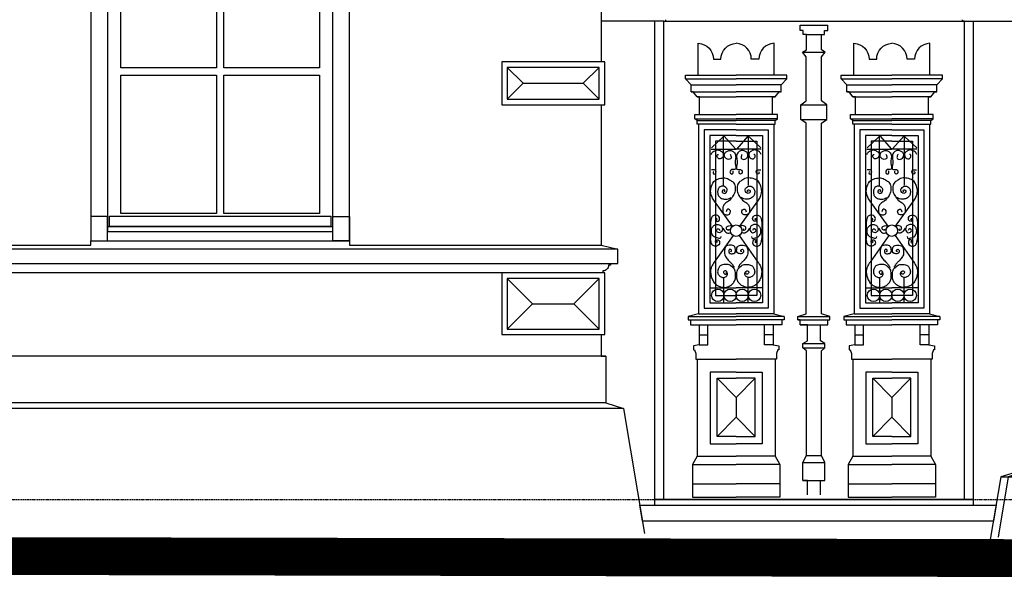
# Model space of a CAD drawing. Extents: x 0 to 286551, y -50 to 581131.
# Tile 86 of 207: x 123214 to 128463, y 554917 to 557906. Entities that reach past the tile are written whole.
import ezdxf

# ---------------------------------------------------------------- set-up
doc = ezdxf.new("R2010")
doc.units = 0
doc.header["$MEASUREMENT"] = 0
doc.linetypes.add('HIDDEN', pattern=[9.525, 6.35, -3.175])
for name, color, linetype in [('0.09', 7, 'CONTINUOUS'), ('0.13', 5, 'CONTINUOUS'), ('0.18', 1, 'CONTINUOUS'), ('0.25', 2, 'CONTINUOUS')]:
    doc.layers.add(name, color=color, linetype=linetype)
doc.layers.add('HULPLIJNEN', color=252, linetype='CONTINUOUS', plot=False)

msp = doc.modelspace()

# ---------------------------------------------------------------- linework, layer by layer
at = {"layer": '0.09'}
for points in [[(127414, 555372.6), (127414, 555449), (127389.4, 555449), (127389.4, 555544.6), (127408.5, 555582.8), (127408.5, 556140.9), (127389.4, 556155.9), (127389.4, 556180.5), (127414, 556193.4), (127414, 556280.3), (127374.8, 556280.3), (127374.8, 556305.8), (127363, 556305.8), (127363, 556323.3), (127407.8, 556337.6), (127407.8, 556337.6), (127407.8, 557354.9), (127379.5, 557374.9), (127379.5, 557452.6), (127407.8, 557473.8), (127407.8, 557708), (127387.7, 557732.8), (127408.9, 557745.7), (127408.9, 557827.1), (127391.3, 557827.1), (127391.3, 557848.3), (127374.8, 557848.3), (127374.8, 557876.6)], [(127374.8, 557876.6), (127522.1, 557876.6)], [(127483, 555372.6), (127483, 555449), (127507.5, 555449), (127507.5, 555544.6), (127488.4, 555582.8), (127488.4, 556140.9), (127507.5, 556155.9), (127507.5, 556180.5), (127483, 556193.4), (127483, 556280.3), (127522.2, 556280.3), (127522.2, 556305.8), (127533.9, 556305.8), (127533.9, 556323.3), (127489.2, 556337.6), (127489.2, 556337.6), (127489.2, 557354.9), (127517.4, 557374.9), (127517.4, 557452.6), (127489.2, 557473.8), (127489.2, 557708), (127509.2, 557732.8), (127488, 557745.7), (127488, 557827.1), (127505.7, 557827.1), (127505.7, 557848.3), (127522.1, 557848.3), (127522.1, 557876.6)], [(127408.9, 557827.1), (127488, 557827.1)], [(127387.7, 557732.8), (127509.2, 557732.8)], [(126832.9, 557349.3), (126825.2, 557349.3), (126825.2, 557368.8), (126813.7, 557377), (126813.7, 557400.9), (126839.2, 557400.9), (126839.2, 557495.6), (126825.2, 557495.6), (126805.5, 557521.1), (126793.9, 557521.1), (126793.9, 557559), (126764.3, 557591.1), (126764.3, 557610.8), (127033.9, 557610.8)], [(127234.9, 557349.3), (127242.5, 557349.3), (127242.5, 557368.8), (127254, 557377), (127254, 557400.9), (127228.5, 557400.9), (127228.5, 557495.6), (127242.5, 557495.6), (127262.3, 557521.1), (127273.8, 557521.1), (127273.8, 557559), (127303.5, 557591.1), (127303.5, 557610.8), (127033.9, 557610.8)], [(127663, 557349.3), (127655.3, 557349.3), (127655.3, 557368.8), (127643.8, 557377), (127643.8, 557400.9), (127669.3, 557400.9), (127669.3, 557495.6), (127655.3, 557495.6), (127635.6, 557521.1), (127624, 557521.1), (127624, 557559), (127594.4, 557591.1), (127594.4, 557610.8), (127864, 557610.8)], [(128065, 557349.3), (128072.6, 557349.3), (128072.6, 557368.8), (128084.1, 557377), (128084.1, 557400.9), (128058.6, 557400.9), (128058.6, 557495.6), (128072.6, 557495.6), (128092.3, 557521.1), (128103.9, 557521.1), (128103.9, 557559), (128133.5, 557591.1), (128133.5, 557610.8), (127864, 557610.8)], [(126764.3, 557591.1), (127033.9, 557591.1)], [(126793.9, 557559), (127033.9, 557559)], [(127303.5, 557591.1), (127033.9, 557591.1)], [(127273.8, 557559), (127033.9, 557559)], [(127594.4, 557591.1), (127864, 557591.1)], [(127624, 557559), (127864, 557559)], [(128133.5, 557591.1), (127864, 557591.1)], [(128103.9, 557559), (127864, 557559)], [(126793.9, 557521.1), (127033.9, 557521.1)], [(127273.8, 557521.1), (127033.9, 557521.1)], [(127624, 557521.1), (127864, 557521.1)], [(128103.9, 557521.1), (127864, 557521.1)], [(126825.2, 557495.6), (127033.9, 557495.6)], [(127242.5, 557495.6), (127033.9, 557495.6)], [(127379.5, 557452.6), (127517.4, 557452.6)], [(127655.3, 557495.6), (127864, 557495.6)], [(128072.6, 557495.6), (127864, 557495.6)], [(126813.7, 557400.9), (127033.9, 557400.9)], [(127254, 557400.9), (127033.9, 557400.9)], [(127643.8, 557400.9), (127864, 557400.9)], [(128084.1, 557400.9), (127864, 557400.9)], [(126813.7, 557377), (127033.9, 557377)], [(126825.2, 557368.8), (127033.9, 557368.8)], [(127033.9, 557349.3), (126832.9, 557349.3), (126832.9, 556337.6), (127033.9, 556337.6)], [(127254, 557377), (127033.9, 557377)], [(127242.5, 557368.8), (127033.9, 557368.8)], [(127033.9, 557349.3), (127234.9, 557349.3), (127234.9, 556337.6), (127033.9, 556337.6)], [(127379.5, 557374.9), (127517.4, 557374.9)], [(127643.8, 557377), (127864, 557377)], [(127655.3, 557368.8), (127864, 557368.8)], [(127864, 557349.3), (127663, 557349.3), (127663, 556337.6), (127864, 556337.6)], [(128084.1, 557377), (127864, 557377)], [(128072.6, 557368.8), (127864, 557368.8)], [(127864, 557349.3), (128065, 557349.3), (128065, 556337.6), (127864, 556337.6)], [(127033.9, 557319.3), (126862.9, 557319.3), (126862.9, 556367.6), (127033.9, 556367.6)], [(127033.9, 557289.3), (126892.9, 557289.3), (126892.9, 556397.6), (127033.9, 556397.6)], [(126967.3, 557023.3), (126967.3, 557286.5)], [(127033.9, 557319.3), (127204.9, 557319.3), (127204.9, 556367.6), (127033.9, 556367.6)], [(127033.9, 557289.3), (127174.9, 557289.3), (127174.9, 556397.6), (127033.9, 556397.6)], [(127100.4, 557023.3), (127100.4, 557286.5)], [(127864, 557319.3), (127693, 557319.3), (127693, 556367.6), (127864, 556367.6)], [(127864, 557289.3), (127723, 557289.3), (127723, 556397.6), (127864, 556397.6)], [(127797.4, 557023.3), (127797.4, 557286.5)], [(127864, 557319.3), (128035, 557319.3), (128035, 556367.6), (127864, 556367.6)], [(127864, 557289.3), (128005, 557289.3), (128005, 556397.6), (127864, 556397.6)], [(127930.5, 557023.3), (127930.5, 557286.5)], [(126964, 557281.7), (126901.6, 557222.8)], [(127033.9, 557258), (126923.4, 557258), (126923.4, 556435.3), (127033.9, 556435.3)], [(126970.7, 557285.1), (127030.2, 557217.4)], [(127033.9, 557258), (127144.4, 557258), (127144.4, 556435.3), (127033.9, 556435.3)], [(127097, 557285.1), (127037.6, 557217.4)], [(127103.8, 557281.7), (127166.1, 557222.8)], [(127794, 557281.7), (127731.7, 557222.8)], [(127864, 557258), (127753.5, 557258), (127753.5, 556435.3), (127864, 556435.3)], [(127800.8, 557285.1), (127860.2, 557217.4)], [(127864, 557258), (127974.5, 557258), (127974.5, 556435.3), (127864, 556435.3)], [(127927.1, 557285.1), (127867.7, 557217.4)], [(127933.9, 557281.7), (127996.2, 557222.8)], [(126900.2, 557216), (127033.9, 557216)], [(127167.6, 557216), (127033.9, 557216)], [(127730.3, 557216), (127864, 557216)], [(127997.6, 557216), (127864, 557216)], [(126915.1, 557096.7), (126912.1, 557093.7), (126910.8, 557089.5), (126913.4, 557084.8), (126919.4, 557083.5), (126925.3, 557087.8), (126927, 557095), (126925.8, 557102.7), (126918.1, 557105.7), (126910.8, 557105.7), (126901.8, 557105.7)], [(127152.7, 557096.7), (127155.6, 557093.7), (127156.9, 557089.5), (127154.4, 557084.8), (127148.4, 557083.5), (127142.4, 557087.8), (127140.7, 557095), (127142, 557102.7), (127149.7, 557105.7), (127156.9, 557105.7), (127165.9, 557105.7)], [(127745.2, 557096.7), (127742.2, 557093.7), (127740.9, 557089.5), (127743.5, 557084.8), (127749.4, 557083.5), (127755.4, 557087.8), (127757.1, 557095), (127755.8, 557102.7), (127748.2, 557105.7), (127740.9, 557105.7), (127731.9, 557105.7)], [(127982.7, 557096.7), (127985.7, 557093.7), (127987, 557089.5), (127984.5, 557084.8), (127978.5, 557083.5), (127972.5, 557087.8), (127970.8, 557095), (127972.1, 557102.7), (127979.8, 557105.7), (127987, 557105.7), (127996, 557105.7)], [(127015, 556805.5), (126918, 556938)], [(127052.8, 556805.5), (127149.7, 556938)], [(127845, 556805.5), (127748.1, 556938)], [(127882.9, 556805.5), (127979.8, 556938)], [(126897.2, 556824), (126897.2, 556739.6)], [(127170.5, 556824), (127170.5, 556739.6)], [(127727.3, 556824), (127727.3, 556739.6)], [(128000.6, 556824), (128000.6, 556739.6)], [(127017.1, 556756), (126917.5, 556613.7)], [(127050.6, 556756), (127150.3, 556613.7)], [(127847.2, 556756), (127747.5, 556613.7)], [(127880.7, 556756), (127980.4, 556613.7)], [(126968.9, 556397.6), (126968.9, 556530.8)], [(127098.8, 556397.6), (127098.8, 556530.8)], [(127799, 556397.6), (127799, 556530.8)], [(127928.9, 556397.6), (127928.9, 556530.8)], [(126892.9, 556475.9), (127033.9, 556475.9)], [(127174.9, 556475.9), (127033.9, 556475.9)], [(127723, 556475.9), (127864, 556475.9)], [(128005, 556475.9), (127864, 556475.9)], [(126832.9, 556337.6), (126777.6, 556323.3), (126777.6, 556305.8), (126790, 556305.8), (126790, 556280.3), (127033.9, 556280.3)], [(126777.6, 556323.3), (127033.9, 556323.3)], [(126790, 556305.8), (127033.9, 556305.8)], [(127234.9, 556337.6), (127290.2, 556323.3), (127290.2, 556305.8), (127277.7, 556305.8), (127277.7, 556280.3), (127033.9, 556280.3)], [(127290.2, 556323.3), (127033.9, 556323.3)], [(127277.7, 556305.8), (127033.9, 556305.8)], [(127363, 556323.3), (127533.9, 556323.3)], [(127363, 556305.8), (127533.9, 556305.8)], [(127663, 556337.6), (127607.6, 556323.3), (127607.6, 556305.8), (127620.1, 556305.8), (127620.1, 556280.3), (127864, 556280.3)], [(127607.6, 556323.3), (127864, 556323.3)], [(127620.1, 556305.8), (127864, 556305.8)], [(128065, 556337.6), (128120.3, 556323.3), (128120.3, 556305.8), (128107.8, 556305.8), (128107.8, 556280.3), (127864, 556280.3)], [(128120.3, 556323.3), (127864, 556323.3)], [(128107.8, 556305.8), (127864, 556305.8)], [(126835.9, 556280.3), (126835.9, 556173.6), (126883.2, 556173.6), (126883.2, 556280.3)], [(127231.9, 556280.3), (127231.9, 556173.6), (127184.5, 556173.6), (127184.5, 556280.3)], [(127374.8, 556280.3), (127522.2, 556280.3)], [(127666, 556280.3), (127666, 556173.6), (127713.3, 556173.6), (127713.3, 556280.3)], [(128061.9, 556280.3), (128061.9, 556173.6), (128014.6, 556173.6), (128014.6, 556280.3)], [(126835.9, 556226.9), (126883.2, 556226.9)], [(127231.9, 556226.9), (127184.5, 556226.9)], [(127666, 556226.9), (127713.3, 556226.9)], [(128061.9, 556226.9), (128014.6, 556226.9)], [(126835.9, 556173.6), (126806.9, 556166.6), (126806.9, 556146.8), (126811.7, 556146.8), (126819, 556126.5), (126819, 556095.6), (127033.9, 556095.6)], [(127231.9, 556173.6), (127260.8, 556166.6), (127260.8, 556146.8), (127256, 556146.8), (127248.7, 556126.5), (127248.7, 556095.6), (127033.9, 556095.6)], [(127389.4, 556180.5), (127507.5, 556180.5)], [(127389.4, 556155.9), (127507.5, 556155.9)], [(127666, 556173.6), (127637, 556166.6), (127637, 556146.8), (127641.8, 556146.8), (127649.1, 556126.5), (127649.1, 556095.6), (127864, 556095.6)], [(128061.9, 556173.6), (128090.9, 556166.6), (128090.9, 556146.8), (128086.1, 556146.8), (128078.8, 556126.5), (128078.8, 556095.6), (127864, 556095.6)], [(126825.4, 556095.6), (126825.4, 555578.5), (127033.9, 555578.5)], [(127242.3, 556095.6), (127242.3, 555578.5), (127033.9, 555578.5)], [(127655.5, 556095.6), (127655.5, 555578.5), (127864, 555578.5)], [(128072.4, 556095.6), (128072.4, 555578.5), (127864, 555578.5)], [(127033.9, 556027.4), (126894.7, 556027.4), (126894.7, 555645.8), (127033.9, 555645.8)], [(127033.9, 556027.4), (127173, 556027.4), (127173, 555645.8), (127033.9, 555645.8)], [(127864, 556027.4), (127724.8, 556027.4), (127724.8, 555645.8), (127864, 555645.8)], [(127864, 556027.4), (128003.1, 556027.4), (128003.1, 555645.8), (127864, 555645.8)], [(127033.9, 555684.3), (126933.2, 555684.3), (126933.2, 555995.9), (127033.9, 555995.9)], [(126933.2, 555995.9), (127033.9, 555892.7)], [(127033.9, 555684.3), (127134.6, 555684.3), (127134.6, 555995.9), (127033.9, 555995.9)], [(127134.6, 555995.9), (127033.9, 555892.7)], [(127864, 555684.3), (127763.3, 555684.3), (127763.3, 555995.9), (127864, 555995.9)], [(127763.3, 555995.9), (127864, 555892.7)], [(127864, 555684.3), (127964.6, 555684.3), (127964.6, 555995.9), (127864, 555995.9)], [(127964.6, 555995.9), (127864, 555892.7)], [(127033.9, 555892.7), (127033.9, 555787.5)], [(127033.9, 555892.7), (127033.9, 555787.5)], [(127864, 555892.7), (127864, 555787.5)], [(127864, 555892.7), (127864, 555787.5)], [(126933.2, 555684.3), (127033.9, 555787.5)], [(127134.6, 555684.3), (127033.9, 555787.5)], [(127763.3, 555684.3), (127864, 555787.5)], [(127964.6, 555684.3), (127864, 555787.5)], [(126825.4, 555578.5), (126801.7, 555534), (126801.7, 555360.5), (127033.9, 555360.5)], [(127242.3, 555578.5), (127266.1, 555534), (127266.1, 555360.5), (127033.9, 555360.5)], [(127408.5, 555582.8), (127488.4, 555582.8)], [(127655.5, 555578.5), (127631.8, 555534), (127631.8, 555360.5), (127864, 555360.5)], [(128072.4, 555578.5), (128096.1, 555534), (128096.1, 555360.5), (127864, 555360.5)], [(126801.7, 555534), (127033.9, 555534)], [(127266.1, 555534), (127033.9, 555534)], [(127389.4, 555544.6), (127507.5, 555544.6)], [(127631.8, 555534), (127864, 555534)], [(128096.1, 555534), (127864, 555534)], [(126801.7, 555431), (127033.9, 555431)], [(127266.1, 555431), (127033.9, 555431)], [(127389.4, 555449), (127507.5, 555449)], [(127631.8, 555431), (127864, 555431)], [(128096.1, 555431), (127864, 555431)]]:
    msp.add_lwpolyline(points, dxfattribs=at)
for points in [[(126831.9, 557610.8), (126831.9, 557780.7, -0.397842), (126912.7, 557695.2), (126953, 557695.2, -0.397842), (127033.9, 557780.7), (127033.9, 557780.7)], [(127235.9, 557610.8), (127235.9, 557780.7, 0.397842), (127155.1, 557695.2), (127114.7, 557695.2, 0.397842), (127033.9, 557780.7), (127033.9, 557780.7)], [(127661.9, 557610.8), (127661.9, 557780.7, -0.397842), (127742.8, 557695.2), (127783.1, 557695.2, -0.397842), (127864, 557780.7), (127864, 557780.7)], [(128066, 557610.8), (128066, 557780.7, 0.397842), (127985.2, 557695.2), (127944.8, 557695.2, 0.397842), (127864, 557780.7), (127864, 557780.7)]]:
    msp.add_lwpolyline(points, format="xyb", dxfattribs=at)
for centre, radius in [((127033.9, 556781.5), 30.6), ((127033.9, 556781.5), 30.6), ((127864, 556781.5), 30.6), ((127864, 556781.5), 30.6), ((126935.9, 556436.7), 33), ((127001.9, 556436.7), 33), ((127065.8, 556436.7), 33), ((127131.9, 556436.7), 33), ((127766, 556436.7), 33), ((127832, 556436.7), 33), ((127895.9, 556436.7), 33), ((127962, 556436.7), 33)]:
    msp.add_circle(centre, radius, dxfattribs=at)
for points, knots in [([(126900.2, 557187), (126902.7, 557192.8), (126907.2, 557202.9), (126922.9, 557207), (126937.2, 557215.1), (126952.1, 557206.1), (126964.9, 557198.1), (126966.6, 557184.6), (126963.9, 557173.2), (126954.3, 557165.7), (126942.5, 557163.5), (126933.2, 557170.6), (126931.1, 557179.7), (126934.2, 557187.5), (126938.5, 557188.2), (126940.3, 557188.5)], [0, 0, 0, 0, 17.820988, 31.017821, 46.755867, 63.44474, 78.851176, 89.651753, 101.727316, 112.366998, 124.533138, 134.872857, 143.778906, 151.339715, 156.384339, 156.384339, 156.384339, 156.384339]), ([(127001.2, 557187), (127002.4, 557186), (127006, 557183.1), (127006.3, 557176), (127007.7, 557167), (126998.5, 557160.7), (126987.3, 557161.1), (126976.8, 557168), (126969.8, 557179.7), (126971, 557195.5), (126984.3, 557204.8), (126999.1, 557210), (127015.4, 557207.6), (127024.6, 557196.7), (127032.9, 557182.7), (127029.4, 557159.1), (127027.1, 557137.3), (127036.6, 557107.4), (127019.2, 557107.4), (127008.6, 557109.3), (127000.7, 557100.5), (127000.9, 557090.8), (127005.3, 557083.1), (127012.8, 557083.2), (127017.8, 557087.4), (127017.8, 557092.5), (127018.6, 557097), (127017.2, 557098.5), (127016.6, 557099.1)], [0, 0, 0, 0, 4.782254, 13.217997, 19.97983, 30.619358, 40.766443, 52.699123, 66.540053, 80.141809, 95.548245, 111.747286, 127.004132, 141.351426, 152.802704, 175.021151, 207.382346, 229.117631, 240.804242, 249.502001, 261.462843, 269.673857, 277.984969, 284.749393, 289.203732, 296.119441, 299.500357, 301.915584, 301.915584, 301.915584, 301.915584]), ([(127066.6, 557187), (127065.3, 557186), (127061.8, 557183.1), (127061.5, 557176), (127060, 557167), (127069.3, 557160.7), (127080.5, 557161.1), (127091, 557168), (127097.9, 557179.7), (127096.7, 557195.5), (127083.4, 557204.8), (127068.7, 557210), (127052.3, 557207.6), (127043.1, 557196.7), (127034.8, 557182.7), (127038.3, 557159.1), (127040.6, 557137.3), (127031.2, 557107.4), (127048.5, 557107.4), (127059.2, 557109.3), (127067.1, 557100.5), (127066.8, 557090.8), (127062.5, 557083.1), (127054.9, 557083.2), (127050, 557087.4), (127050, 557092.5), (127049.1, 557097), (127050.5, 557098.5), (127051.1, 557099.1)], [0, 0, 0, 0, 4.782254, 13.217997, 19.97983, 30.619358, 40.766443, 52.699123, 66.540053, 80.141809, 95.548245, 111.747286, 127.004132, 141.351426, 152.802704, 175.021151, 207.382346, 229.117631, 240.804242, 249.502001, 261.462843, 269.673857, 277.984969, 284.749393, 289.203732, 296.119441, 299.500357, 301.915584, 301.915584, 301.915584, 301.915584]), ([(127167.6, 557187), (127165, 557192.8), (127160.5, 557202.9), (127144.8, 557207), (127130.5, 557215.1), (127115.7, 557206.1), (127102.8, 557198.1), (127101.1, 557184.6), (127103.9, 557173.2), (127113.5, 557165.7), (127125.3, 557163.5), (127134.5, 557170.6), (127136.6, 557179.7), (127133.6, 557187.5), (127129.2, 557188.2), (127127.5, 557188.5)], [0, 0, 0, 0, 17.820988, 31.017821, 46.755867, 63.44474, 78.851176, 89.651753, 101.727316, 112.366998, 124.533138, 134.872857, 143.778906, 151.339715, 156.384339, 156.384339, 156.384339, 156.384339]), ([(127730.3, 557187), (127732.8, 557192.8), (127737.3, 557202.9), (127753, 557207), (127767.3, 557215.1), (127782.1, 557206.1), (127795, 557198.1), (127796.7, 557184.6), (127794, 557173.2), (127784.4, 557165.7), (127772.5, 557163.5), (127763.3, 557170.6), (127761.2, 557179.7), (127764.3, 557187.5), (127768.6, 557188.2), (127770.4, 557188.5)], [0, 0, 0, 0, 17.820988, 31.017821, 46.755867, 63.44474, 78.851176, 89.651753, 101.727316, 112.366998, 124.533138, 134.872857, 143.778906, 151.339715, 156.384339, 156.384339, 156.384339, 156.384339]), ([(127831.3, 557187), (127832.5, 557186), (127836, 557183.1), (127836.3, 557176), (127837.8, 557167), (127828.5, 557160.7), (127817.4, 557161.1), (127806.9, 557168), (127799.9, 557179.7), (127801.1, 557195.5), (127814.4, 557204.8), (127829.1, 557210), (127845.5, 557207.6), (127854.7, 557196.7), (127863, 557182.7), (127859.5, 557159.1), (127857.2, 557137.3), (127866.6, 557107.4), (127849.3, 557107.4), (127838.7, 557109.3), (127830.8, 557100.5), (127831, 557090.8), (127835.4, 557083.1), (127842.9, 557083.2), (127847.9, 557087.4), (127847.8, 557092.5), (127848.7, 557097), (127847.3, 557098.5), (127846.7, 557099.1)], [0, 0, 0, 0, 4.782254, 13.217997, 19.97983, 30.619358, 40.766443, 52.699123, 66.540053, 80.141809, 95.548245, 111.747286, 127.004132, 141.351426, 152.802704, 175.021151, 207.382346, 229.117631, 240.804242, 249.502001, 261.462843, 269.673857, 277.984969, 284.749393, 289.203732, 296.119441, 299.500357, 301.915584, 301.915584, 301.915584, 301.915584]), ([(127896.7, 557187), (127895.4, 557186), (127891.9, 557183.1), (127891.6, 557176), (127890.1, 557167), (127899.4, 557160.7), (127910.5, 557161.1), (127921.1, 557168), (127928, 557179.7), (127926.8, 557195.5), (127913.5, 557204.8), (127898.8, 557210), (127882.4, 557207.6), (127873.2, 557196.7), (127864.9, 557182.7), (127868.4, 557159.1), (127870.7, 557137.3), (127861.3, 557107.4), (127878.6, 557107.4), (127889.2, 557109.3), (127897.2, 557100.5), (127896.9, 557090.8), (127892.5, 557083.1), (127885, 557083.2), (127880, 557087.4), (127880.1, 557092.5), (127879.2, 557097), (127880.6, 557098.5), (127881.2, 557099.1)], [0, 0, 0, 0, 4.782254, 13.217997, 19.97983, 30.619358, 40.766443, 52.699123, 66.540053, 80.141809, 95.548245, 111.747286, 127.004132, 141.351426, 152.802704, 175.021151, 207.382346, 229.117631, 240.804242, 249.502001, 261.462843, 269.673857, 277.984969, 284.749393, 289.203732, 296.119441, 299.500357, 301.915584, 301.915584, 301.915584, 301.915584]), ([(127997.6, 557187), (127995.1, 557192.8), (127990.6, 557202.9), (127974.9, 557207), (127960.6, 557215.1), (127945.8, 557206.1), (127932.9, 557198.1), (127931.2, 557184.6), (127934, 557173.2), (127943.5, 557165.7), (127955.4, 557163.5), (127964.6, 557170.6), (127966.7, 557179.7), (127963.7, 557187.5), (127959.3, 557188.2), (127957.5, 557188.5)], [0, 0, 0, 0, 17.820988, 31.017821, 46.755867, 63.44474, 78.851176, 89.651753, 101.727316, 112.366998, 124.533138, 134.872857, 143.778906, 151.339715, 156.384339, 156.384339, 156.384339, 156.384339]), ([(126918, 556938), (126913.4, 556945.4), (126903.1, 556961.8), (126895.3, 556990.3), (126902.3, 557021.4), (126917.4, 557052.8), (126950.9, 557061.6), (126981.2, 557065.1), (127003.5, 557050.3), (127025.1, 557036.4), (127029.9, 557011.3), (127028.3, 556986.1), (127015, 556961.1), (126996.5, 556940), (126974.9, 556928), (126962.5, 556910.7), (126962.8, 556893), (126961.7, 556873), (126980.4, 556863.7), (127000.3, 556867.1), (127006.4, 556886), (126994.8, 556899.6), (126982.2, 556892.7), (126981.4, 556885.6), (126981, 556882.2)], [0, 0, 0, 0, 26.014635, 58.306205, 84.686838, 121.457051, 154.310576, 183.004138, 209.883052, 232.179386, 257.031762, 281.014987, 307.582031, 339.96529, 363.866827, 381.10023, 400.326198, 416.839455, 435.81424, 453.373867, 471.099051, 484.619062, 495.308823, 505.249922, 505.249922, 505.249922, 505.249922]), ([(127149.7, 556938), (127154.3, 556945.4), (127164.6, 556961.8), (127172.5, 556990.3), (127165.4, 557021.4), (127150.3, 557052.8), (127116.9, 557061.6), (127086.5, 557065.1), (127064.2, 557050.3), (127042.6, 557036.4), (127037.9, 557011.3), (127039.4, 556986.1), (127052.8, 556961.1), (127071.2, 556940), (127092.8, 556928), (127105.3, 556910.7), (127104.9, 556893), (127106, 556873), (127087.4, 556863.7), (127067.5, 556867.1), (127061.3, 556886), (127072.9, 556899.6), (127085.5, 556892.7), (127086.3, 556885.6), (127086.7, 556882.2)], [0, 0, 0, 0, 26.014635, 58.306205, 84.686838, 121.457051, 154.310576, 183.004138, 209.883052, 232.179386, 257.031762, 281.014987, 307.582031, 339.96529, 363.866827, 381.10023, 400.326198, 416.839455, 435.81424, 453.373867, 471.099051, 484.619062, 495.308823, 505.249922, 505.249922, 505.249922, 505.249922]), ([(127748.1, 556938), (127743.5, 556945.4), (127733.2, 556961.8), (127725.4, 556990.3), (127732.4, 557021.4), (127747.5, 557052.8), (127780.9, 557061.6), (127811.3, 557065.1), (127833.6, 557050.3), (127855.2, 557036.4), (127860, 557011.3), (127858.4, 556986.1), (127845.1, 556961.1), (127826.6, 556940), (127805, 556928), (127792.6, 556910.7), (127792.9, 556893), (127791.8, 556873), (127810.5, 556863.7), (127830.3, 556867.1), (127836.5, 556886), (127824.9, 556899.6), (127812.3, 556892.7), (127811.5, 556885.6), (127811.1, 556882.2)], [0, 0, 0, 0, 26.014635, 58.306205, 84.686838, 121.457051, 154.310576, 183.004138, 209.883052, 232.179386, 257.031762, 281.014987, 307.582031, 339.96529, 363.866827, 381.10023, 400.326198, 416.839455, 435.81424, 453.373867, 471.099051, 484.619062, 495.308823, 505.249922, 505.249922, 505.249922, 505.249922]), ([(127979.8, 556938), (127984.4, 556945.4), (127994.7, 556961.8), (128002.5, 556990.3), (127995.5, 557021.4), (127980.4, 557052.8), (127947, 557061.6), (127916.6, 557065.1), (127894.3, 557050.3), (127872.7, 557036.4), (127867.9, 557011.3), (127869.5, 556986.1), (127882.9, 556961.1), (127901.3, 556940), (127922.9, 556928), (127935.3, 556910.7), (127935, 556893), (127936.1, 556873), (127917.4, 556863.7), (127897.6, 556867.1), (127891.4, 556886), (127903, 556899.6), (127915.6, 556892.7), (127916.4, 556885.6), (127916.8, 556882.2)], [0, 0, 0, 0, 26.014635, 58.306205, 84.686838, 121.457051, 154.310576, 183.004138, 209.883052, 232.179386, 257.031762, 281.014987, 307.582031, 339.96529, 363.866827, 381.10023, 400.326198, 416.839455, 435.81424, 453.373867, 471.099051, 484.619062, 495.308823, 505.249922, 505.249922, 505.249922, 505.249922]), ([(126969.4, 556989.4), (126971.4, 556990), (126976, 556991.4), (126972.6, 557002.1), (126960.9, 556998), (126957.5, 556985.9), (126969.6, 556978.3), (126982.7, 556983.5), (126987, 556995.9), (126983.9, 557008.1), (126973.3, 557018.5), (126956.2, 557021.3), (126942, 557011.4), (126934.5, 556997), (126935.3, 556979.8), (126941.4, 556960.7), (126960.2, 556951.3), (126977.9, 556948.4), (126994.3, 556950.2), (127003, 556955.7), (127007.7, 556958.6)], [0, 0, 0, 0, 5.506122, 12.634429, 22.413312, 32.354287, 44.103337, 56.415517, 69.601902, 79.739438, 92.796606, 112.114565, 125.942969, 142.129365, 158.514669, 176.898955, 199.269365, 216.561006, 231.049687, 247.239585, 247.239585, 247.239585, 247.239585]), ([(127098.3, 556989.4), (127096.3, 556990), (127091.7, 556991.4), (127095.2, 557002.1), (127106.8, 556998), (127110.2, 556985.9), (127098.1, 556978.3), (127085, 556983.5), (127080.8, 556995.9), (127083.9, 557008.1), (127094.5, 557018.5), (127111.6, 557021.3), (127125.8, 557011.4), (127133.2, 556997), (127132.5, 556979.8), (127126.3, 556960.7), (127107.5, 556951.3), (127089.8, 556948.4), (127073.5, 556950.2), (127064.7, 556955.7), (127060.1, 556958.6)], [0, 0, 0, 0, 5.506122, 12.634429, 22.413312, 32.354287, 44.103337, 56.415517, 69.601902, 79.739438, 92.796606, 112.114565, 125.942969, 142.129365, 158.514669, 176.898955, 199.269365, 216.561006, 231.049687, 247.239585, 247.239585, 247.239585, 247.239585]), ([(127799.5, 556989.4), (127801.5, 556990), (127806.1, 556991.4), (127802.7, 557002.1), (127791, 556998), (127787.6, 556985.9), (127799.7, 556978.3), (127812.8, 556983.5), (127817, 556995.9), (127813.9, 557008.1), (127803.3, 557018.5), (127786.3, 557021.3), (127772.1, 557011.4), (127764.6, 556997), (127765.3, 556979.8), (127771.5, 556960.7), (127790.3, 556951.3), (127808, 556948.4), (127824.4, 556950.2), (127833.1, 556955.7), (127837.7, 556958.6)], [0, 0, 0, 0, 5.506122, 12.634429, 22.413312, 32.354287, 44.103337, 56.415517, 69.601902, 79.739438, 92.796606, 112.114565, 125.942969, 142.129365, 158.514669, 176.898955, 199.269365, 216.561006, 231.049687, 247.239585, 247.239585, 247.239585, 247.239585]), ([(127928.4, 556989.4), (127926.4, 556990), (127921.8, 556991.4), (127925.3, 557002.1), (127936.9, 556998), (127940.3, 556985.9), (127928.2, 556978.3), (127915.1, 556983.5), (127910.9, 556995.9), (127914, 557008.1), (127924.6, 557018.5), (127941.7, 557021.3), (127955.9, 557011.4), (127963.3, 556997), (127962.6, 556979.8), (127956.4, 556960.7), (127937.6, 556951.3), (127919.9, 556948.4), (127903.6, 556950.2), (127894.8, 556955.7), (127890.2, 556958.6)], [0, 0, 0, 0, 5.506122, 12.634429, 22.413312, 32.354287, 44.103337, 56.415517, 69.601902, 79.739438, 92.796606, 112.114565, 125.942969, 142.129365, 158.514669, 176.898955, 199.269365, 216.561006, 231.049687, 247.239585, 247.239585, 247.239585, 247.239585]), ([(126926.8, 556840.8), (126927, 556839), (126927.4, 556834.7), (126933.8, 556840.9), (126930.2, 556848.4), (126922.5, 556843.9), (126923.3, 556835.2), (126932.4, 556829.2), (126945, 556833.8), (126946.9, 556846.7), (126943, 556859.3), (126930.6, 556865.1), (126917, 556865.4), (126904.4, 556857.7), (126898.9, 556841.7), (126897.8, 556830.6), (126897.2, 556824)], [0, 0, 0, 0, 4.175103, 9.83123, 15.922334, 22.183349, 28.981298, 38.746307, 50.640073, 62.181703, 74.07186, 88.214538, 99.415475, 114.509674, 128.47823, 148.271752, 148.271752, 148.271752, 148.271752]), ([(126952, 556751.2), (126950.8, 556746.2), (126948.9, 556737.7), (126934, 556742.8), (126919.2, 556744.9), (126904, 556760.1), (126900.5, 556778.5), (126903.7, 556796), (126913.8, 556809.6), (126930.4, 556815.3), (126947.2, 556814.1), (126959, 556802.2), (126961.5, 556788.4), (126957.8, 556775.5), (126946.3, 556769.3), (126933.5, 556771.6), (126927.6, 556782.9), (126933.8, 556793.8), (126944.8, 556790.3), (126945.9, 556784.7), (126946.4, 556782)], [0, 0, 0, 0, 12.519512, 21.005405, 39.857649, 59.654886, 79.737394, 94.010973, 112.251398, 127.18651, 145.347921, 159.488714, 173.762292, 185.652315, 197.113591, 209.826858, 220.385005, 230.479112, 239.21576, 246.939219, 246.939219, 246.939219, 246.939219]), ([(127115.7, 556751.2), (127116.9, 556746.2), (127118.9, 556737.7), (127133.8, 556742.8), (127148.5, 556744.9), (127163.7, 556760.1), (127167.2, 556778.5), (127164.1, 556796), (127154, 556809.6), (127137.3, 556815.3), (127120.5, 556814.1), (127108.8, 556802.2), (127106.2, 556788.4), (127110, 556775.5), (127121.5, 556769.3), (127134.3, 556771.6), (127140.2, 556782.9), (127133.9, 556793.8), (127123, 556790.3), (127121.9, 556784.7), (127121.3, 556782)], [0, 0, 0, 0, 12.519512, 21.005405, 39.857649, 59.654886, 79.737394, 94.010973, 112.251398, 127.18651, 145.347921, 159.488714, 173.762292, 185.652315, 197.113591, 209.826858, 220.385005, 230.479112, 239.21576, 246.939219, 246.939219, 246.939219, 246.939219]), ([(127140.9, 556840.8), (127140.7, 556839), (127140.3, 556834.7), (127133.9, 556840.9), (127137.6, 556848.4), (127145.3, 556843.9), (127144.4, 556835.2), (127135.3, 556829.2), (127122.7, 556833.8), (127120.8, 556846.7), (127124.7, 556859.3), (127137.1, 556865.1), (127150.8, 556865.4), (127163.4, 556857.7), (127168.9, 556841.7), (127169.9, 556830.6), (127170.5, 556824)], [0, 0, 0, 0, 4.175103, 9.83123, 15.922334, 22.183349, 28.981298, 38.746307, 50.640073, 62.181703, 74.07186, 88.214538, 99.415475, 114.509674, 128.47823, 148.271752, 148.271752, 148.271752, 148.271752]), ([(127756.9, 556840.8), (127757.1, 556839), (127757.5, 556834.7), (127763.9, 556840.9), (127760.2, 556848.4), (127752.5, 556843.9), (127753.4, 556835.2), (127762.5, 556829.2), (127775.1, 556833.8), (127777, 556846.7), (127773.1, 556859.3), (127760.7, 556865.1), (127747, 556865.4), (127734.5, 556857.7), (127729, 556841.7), (127727.9, 556830.6), (127727.3, 556824)], [0, 0, 0, 0, 4.175103, 9.83123, 15.922334, 22.183349, 28.981298, 38.746307, 50.640073, 62.181703, 74.07186, 88.214538, 99.415475, 114.509674, 128.47823, 148.271752, 148.271752, 148.271752, 148.271752]), ([(127782.1, 556751.2), (127780.9, 556746.2), (127779, 556737.7), (127764, 556742.8), (127749.3, 556744.9), (127734.1, 556760.1), (127730.6, 556778.5), (127733.8, 556796), (127743.9, 556809.6), (127760.5, 556815.3), (127777.3, 556814.1), (127789, 556802.2), (127791.6, 556788.4), (127787.9, 556775.5), (127776.4, 556769.3), (127763.5, 556771.6), (127757.7, 556782.9), (127763.9, 556793.8), (127774.9, 556790.3), (127776, 556784.7), (127776.5, 556782)], [0, 0, 0, 0, 12.519512, 21.005405, 39.857649, 59.654886, 79.737394, 94.010973, 112.251398, 127.18651, 145.347921, 159.488714, 173.762292, 185.652315, 197.113591, 209.826858, 220.385005, 230.479112, 239.21576, 246.939219, 246.939219, 246.939219, 246.939219]), ([(127945.8, 556751.2), (127947, 556746.2), (127949, 556737.7), (127963.9, 556742.8), (127978.6, 556744.9), (127993.8, 556760.1), (127997.3, 556778.5), (127994.1, 556796), (127984.1, 556809.6), (127967.4, 556815.3), (127950.6, 556814.1), (127938.9, 556802.2), (127936.3, 556788.4), (127940.1, 556775.5), (127951.5, 556769.3), (127964.4, 556771.6), (127970.2, 556782.9), (127964, 556793.8), (127953, 556790.3), (127951.9, 556784.7), (127951.4, 556782)], [0, 0, 0, 0, 12.519512, 21.005405, 39.857649, 59.654886, 79.737394, 94.010973, 112.251398, 127.18651, 145.347921, 159.488714, 173.762292, 185.652315, 197.113591, 209.826858, 220.385005, 230.479112, 239.21576, 246.939219, 246.939219, 246.939219, 246.939219]), ([(127971, 556840.8), (127970.8, 556839), (127970.4, 556834.7), (127964, 556840.9), (127967.7, 556848.4), (127975.4, 556843.9), (127974.5, 556835.2), (127965.4, 556829.2), (127952.8, 556833.8), (127950.9, 556846.7), (127954.8, 556859.3), (127967.2, 556865.1), (127980.9, 556865.4), (127993.4, 556857.7), (127999, 556841.7), (128000, 556830.6), (128000.6, 556824)], [0, 0, 0, 0, 4.175103, 9.83123, 15.922334, 22.183349, 28.981298, 38.746307, 50.640073, 62.181703, 74.07186, 88.214538, 99.415475, 114.509674, 128.47823, 148.271752, 148.271752, 148.271752, 148.271752]), ([(126963.2, 556794.8), (126965.4, 556791), (126969.8, 556783.5), (126977.6, 556773.2), (126988.6, 556766.9), (126998.6, 556768.3), (127003.4, 556771), (127005.2, 556772)], [0, 0, 0, 0, 13.100349, 26.158421, 38.680989, 48.753719, 55.01487, 55.01487, 55.01487, 55.01487]), ([(126994, 556790.4), (126995.7, 556789), (126998.4, 556786.6), (126992.5, 556783.9), (126986.7, 556785.4), (126981.9, 556791.6), (126981.4, 556801), (126990.1, 556806.2), (126999.9, 556809.6), (127007.1, 556807.2), (127010.8, 556806)], [0, 0, 0, 0, 4.881797, 8.106761, 15.012594, 22.133592, 30.53095, 39.339747, 49.725105, 61.180531, 61.180531, 61.180531, 61.180531]), ([(127073.7, 556790.4), (127072.1, 556789), (127069.3, 556786.6), (127075.2, 556783.9), (127081, 556785.4), (127085.9, 556791.6), (127086.3, 556801), (127077.7, 556806.2), (127067.8, 556809.6), (127060.7, 556807.2), (127056.9, 556806)], [0, 0, 0, 0, 4.881797, 8.106761, 15.012594, 22.133592, 30.53095, 39.339747, 49.725105, 61.180531, 61.180531, 61.180531, 61.180531]), ([(127104.5, 556794.8), (127102.3, 556791), (127098, 556783.5), (127090.1, 556773.2), (127079.2, 556766.9), (127069.1, 556768.3), (127064.4, 556771), (127062.5, 556772)], [0, 0, 0, 0, 13.100349, 26.158421, 38.680989, 48.753719, 55.01487, 55.01487, 55.01487, 55.01487]), ([(127793.3, 556794.8), (127795.5, 556791), (127799.9, 556783.5), (127807.7, 556773.2), (127818.6, 556766.9), (127828.7, 556768.3), (127833.5, 556771), (127835.3, 556772)], [0, 0, 0, 0, 13.100349, 26.158421, 38.680989, 48.753719, 55.01487, 55.01487, 55.01487, 55.01487]), ([(127824.1, 556790.4), (127825.7, 556789), (127828.5, 556786.6), (127822.6, 556783.9), (127816.8, 556785.4), (127812, 556791.6), (127811.5, 556801), (127820.1, 556806.2), (127830, 556809.6), (127837.2, 556807.2), (127840.9, 556806)], [0, 0, 0, 0, 4.881797, 8.106761, 15.012594, 22.133592, 30.53095, 39.339747, 49.725105, 61.180531, 61.180531, 61.180531, 61.180531]), ([(127903.8, 556790.4), (127902.2, 556789), (127899.4, 556786.6), (127905.3, 556783.9), (127911.1, 556785.4), (127915.9, 556791.6), (127916.4, 556801), (127907.8, 556806.2), (127897.9, 556809.6), (127890.8, 556807.2), (127887, 556806)], [0, 0, 0, 0, 4.881797, 8.106761, 15.012594, 22.133592, 30.53095, 39.339747, 49.725105, 61.180531, 61.180531, 61.180531, 61.180531]), ([(127934.6, 556794.8), (127932.4, 556791), (127928.1, 556783.5), (127920.2, 556773.2), (127909.3, 556766.9), (127899.2, 556768.3), (127894.4, 556771), (127892.6, 556772)], [0, 0, 0, 0, 13.100349, 26.158421, 38.680989, 48.753719, 55.01487, 55.01487, 55.01487, 55.01487]), ([(126926.8, 556722.8), (126927, 556724.7), (126927.4, 556728.9), (126933.8, 556722.7), (126930.2, 556715.2), (126922.5, 556719.7), (126923.3, 556728.5), (126932.4, 556734.4), (126945, 556729.9), (126946.9, 556716.9), (126943, 556704.3), (126930.6, 556698.5), (126917, 556698.3), (126904.4, 556706), (126898.9, 556721.9), (126897.8, 556733.1), (126897.2, 556739.6)], [0, 0, 0, 0, 4.175103, 9.83123, 15.922334, 22.183349, 28.981298, 38.746307, 50.640073, 62.181703, 74.07186, 88.214538, 99.415475, 114.509674, 128.47823, 148.271752, 148.271752, 148.271752, 148.271752]), ([(127140.9, 556722.8), (127140.7, 556724.7), (127140.3, 556728.9), (127133.9, 556722.7), (127137.6, 556715.2), (127145.3, 556719.7), (127144.4, 556728.5), (127135.3, 556734.4), (127122.7, 556729.9), (127120.8, 556716.9), (127124.7, 556704.3), (127137.1, 556698.5), (127150.8, 556698.3), (127163.4, 556706), (127168.9, 556721.9), (127169.9, 556733.1), (127170.5, 556739.6)], [0, 0, 0, 0, 4.175103, 9.83123, 15.922334, 22.183349, 28.981298, 38.746307, 50.640073, 62.181703, 74.07186, 88.214538, 99.415475, 114.509674, 128.47823, 148.271752, 148.271752, 148.271752, 148.271752]), ([(127756.9, 556722.8), (127757.1, 556724.7), (127757.5, 556728.9), (127763.9, 556722.7), (127760.2, 556715.2), (127752.5, 556719.7), (127753.4, 556728.5), (127762.5, 556734.4), (127775.1, 556729.9), (127777, 556716.9), (127773.1, 556704.3), (127760.7, 556698.5), (127747, 556698.3), (127734.5, 556706), (127729, 556721.9), (127727.9, 556733.1), (127727.3, 556739.6)], [0, 0, 0, 0, 4.175103, 9.83123, 15.922334, 22.183349, 28.981298, 38.746307, 50.640073, 62.181703, 74.07186, 88.214538, 99.415475, 114.509674, 128.47823, 148.271752, 148.271752, 148.271752, 148.271752]), ([(127971, 556722.8), (127970.8, 556724.7), (127970.4, 556728.9), (127964, 556722.7), (127967.7, 556715.2), (127975.4, 556719.7), (127974.5, 556728.5), (127965.4, 556734.4), (127952.8, 556729.9), (127950.9, 556716.9), (127954.8, 556704.3), (127967.2, 556698.5), (127980.9, 556698.3), (127993.4, 556706), (127999, 556721.9), (128000, 556733.1), (128000.6, 556739.6)], [0, 0, 0, 0, 4.175103, 9.83123, 15.922334, 22.183349, 28.981298, 38.746307, 50.640073, 62.181703, 74.07186, 88.214538, 99.415475, 114.509674, 128.47823, 148.271752, 148.271752, 148.271752, 148.271752]), ([(127003.4, 556672.5), (127003.9, 556671.9), (127005.2, 556670.1), (127010, 556672.6), (127009.2, 556679), (127004, 556682), (126997.5, 556682.7), (126994, 556676.3), (126994.2, 556668), (127000.4, 556658.5), (127011.7, 556658.6), (127022.6, 556659.3), (127032.1, 556668.6), (127030.5, 556682.4), (127028.7, 556696.4), (127016.3, 556704.4), (127002.9, 556705), (126989.3, 556704.2), (126975.1, 556697.8), (126972.5, 556677.4), (126968.8, 556655.2), (126983.5, 556632.4), (126998.1, 556617.2), (127013.7, 556602.8), (127019.7, 556591.3), (127022.9, 556585)], [0, 0, 0, 0, 2.1713, 6.068552, 11.695926, 17.942294, 23.060103, 29.305796, 36.46824, 47.828973, 58.685492, 68.024788, 80.326794, 93.126851, 108.025132, 120.517868, 133.404559, 147.816646, 162.035477, 174.825621, 205.525816, 227.73964, 252.005449, 269.7383, 290.622431, 290.622431, 290.622431, 290.622431]), ([(127064.3, 556672.5), (127063.8, 556671.9), (127062.6, 556670.1), (127057.7, 556672.6), (127058.5, 556679), (127063.7, 556682), (127070.3, 556682.7), (127073.8, 556676.3), (127073.5, 556668), (127067.3, 556658.5), (127056, 556658.6), (127045.2, 556659.3), (127035.6, 556668.6), (127037.2, 556682.4), (127039, 556696.4), (127051.5, 556704.4), (127064.9, 556705), (127078.5, 556704.2), (127092.7, 556697.8), (127095.3, 556677.4), (127098.9, 556655.2), (127084.3, 556632.4), (127069.7, 556617.2), (127054.1, 556602.8), (127048.1, 556591.3), (127044.9, 556585)], [0, 0, 0, 0, 2.1713, 6.068552, 11.695926, 17.942294, 23.060103, 29.305796, 36.46824, 47.828973, 58.685492, 68.024788, 80.326794, 93.126851, 108.025132, 120.517868, 133.404559, 147.816646, 162.035477, 174.825621, 205.525816, 227.73964, 252.005449, 269.7383, 290.622431, 290.622431, 290.622431, 290.622431]), ([(127833.5, 556672.5), (127834, 556671.9), (127835.3, 556670.1), (127840.1, 556672.6), (127839.3, 556679), (127834.1, 556682), (127827.6, 556682.7), (127824.1, 556676.3), (127824.3, 556668), (127830.5, 556658.5), (127841.8, 556658.6), (127852.6, 556659.3), (127862.2, 556668.6), (127860.6, 556682.4), (127858.8, 556696.4), (127846.4, 556704.4), (127832.9, 556705), (127819.4, 556704.2), (127805.2, 556697.8), (127802.5, 556677.4), (127798.9, 556655.2), (127813.5, 556632.4), (127828.2, 556617.2), (127843.8, 556602.8), (127849.7, 556591.3), (127853, 556585)], [0, 0, 0, 0, 2.1713, 6.068552, 11.695926, 17.942294, 23.060103, 29.305796, 36.46824, 47.828973, 58.685492, 68.024788, 80.326794, 93.126851, 108.025132, 120.517868, 133.404559, 147.816646, 162.035477, 174.825621, 205.525816, 227.73964, 252.005449, 269.7383, 290.622431, 290.622431, 290.622431, 290.622431]), ([(127894.4, 556672.5), (127893.9, 556671.9), (127892.6, 556670.1), (127887.8, 556672.6), (127888.6, 556679), (127893.8, 556682), (127900.3, 556682.7), (127903.8, 556676.3), (127903.6, 556668), (127897.4, 556658.5), (127886.1, 556658.6), (127875.3, 556659.3), (127865.7, 556668.6), (127867.3, 556682.4), (127869.1, 556696.4), (127881.5, 556704.4), (127895, 556705), (127908.5, 556704.2), (127922.7, 556697.8), (127925.4, 556677.4), (127929, 556655.2), (127914.4, 556632.4), (127899.7, 556617.2), (127884.1, 556602.8), (127878.2, 556591.3), (127874.9, 556585)], [0, 0, 0, 0, 2.1713, 6.068552, 11.695926, 17.942294, 23.060103, 29.305796, 36.46824, 47.828973, 58.685492, 68.024788, 80.326794, 93.126851, 108.025132, 120.517868, 133.404559, 147.816646, 162.035477, 174.825621, 205.525816, 227.73964, 252.005449, 269.7383, 290.622431, 290.622431, 290.622431, 290.622431]), ([(126917.5, 556613.7), (126912.3, 556605.6), (126904.1, 556592.7), (126896.6, 556571.9), (126897.6, 556551.5), (126902.2, 556529.4), (126912.6, 556507.9), (126927.9, 556492), (126945.7, 556482.2), (126962.7, 556479.6), (126979.9, 556478.1), (126996.8, 556484.2), (127012.9, 556495.1), (127026.8, 556511.1), (127031.3, 556532.2), (127030.8, 556553.7), (127028.6, 556574.9), (127012.3, 556587.9), (126997, 556602.2), (126973.5, 556601.9), (126952.1, 556599), (126940, 556583.5), (126933.7, 556566.7), (126936.7, 556546.5), (126951.4, 556534.7), (126967.2, 556529.5), (126980.6, 556535.4), (126988.6, 556546.7), (126987.2, 556560.1), (126978.5, 556568.3), (126968.8, 556566.6), (126964.2, 556557.8), (126970.2, 556551.6), (126976.4, 556548), (126983.6, 556552.1), (126981.4, 556556.1), (126980.4, 556557.9)], [0, 0, 0, 0, 28.875074, 45.539735, 65.491997, 89.075782, 113.100787, 135.898437, 154.44211, 172.709371, 187.048627, 205.824544, 224.985657, 245.362857, 267.575143, 287.527404, 311.227536, 326.424395, 348.434555, 371.555887, 393.77579, 410.093522, 427.405636, 447.173569, 466.381177, 481.152459, 494.458394, 507.371751, 520.253673, 531.522842, 538.85066, 546.858881, 555.662128, 561.173929, 567.846143, 573.187497, 573.187497, 573.187497, 573.187497]), ([(127150.3, 556613.7), (127155.5, 556605.6), (127163.6, 556592.7), (127171.1, 556571.9), (127170.2, 556551.5), (127165.5, 556529.4), (127155.1, 556507.9), (127139.8, 556492), (127122, 556482.2), (127105.1, 556479.6), (127087.8, 556478.1), (127070.9, 556484.2), (127054.8, 556495.1), (127040.9, 556511.1), (127036.4, 556532.2), (127036.9, 556553.7), (127039.2, 556574.9), (127055.5, 556587.9), (127070.7, 556602.2), (127094.2, 556601.9), (127115.6, 556599), (127127.7, 556583.5), (127134.1, 556566.7), (127131, 556546.5), (127116.3, 556534.7), (127100.6, 556529.5), (127087.2, 556535.4), (127079.1, 556546.7), (127080.5, 556560.1), (127089.2, 556568.3), (127098.9, 556566.6), (127103.6, 556557.8), (127097.6, 556551.6), (127091.4, 556548), (127084.1, 556552.1), (127086.4, 556556.1), (127087.3, 556557.9)], [0, 0, 0, 0, 28.875074, 45.539735, 65.491997, 89.075782, 113.100787, 135.898437, 154.44211, 172.709371, 187.048627, 205.824544, 224.985657, 245.362857, 267.575143, 287.527404, 311.227536, 326.424395, 348.434555, 371.555887, 393.77579, 410.093522, 427.405636, 447.173569, 466.381177, 481.152459, 494.458394, 507.371751, 520.253673, 531.522842, 538.85066, 546.858881, 555.662128, 561.173929, 567.846143, 573.187497, 573.187497, 573.187497, 573.187497]), ([(127747.5, 556613.7), (127742.4, 556605.6), (127734.2, 556592.7), (127726.7, 556571.9), (127727.7, 556551.5), (127732.3, 556529.4), (127742.7, 556507.9), (127758, 556492), (127775.8, 556482.2), (127792.8, 556479.6), (127810, 556478.1), (127826.9, 556484.2), (127843, 556495.1), (127856.9, 556511.1), (127861.4, 556532.2), (127860.9, 556553.7), (127858.7, 556574.9), (127842.3, 556587.9), (127827.1, 556602.2), (127803.6, 556601.9), (127782.2, 556599), (127770.1, 556583.5), (127763.8, 556566.7), (127766.8, 556546.5), (127781.5, 556534.7), (127797.2, 556529.5), (127810.7, 556535.4), (127818.7, 556546.7), (127817.3, 556560.1), (127808.6, 556568.3), (127798.9, 556566.6), (127794.2, 556557.8), (127800.3, 556551.6), (127806.4, 556548), (127813.7, 556552.1), (127811.5, 556556.1), (127810.5, 556557.9)], [0, 0, 0, 0, 28.875074, 45.539735, 65.491997, 89.075782, 113.100787, 135.898437, 154.44211, 172.709371, 187.048627, 205.824544, 224.985657, 245.362857, 267.575143, 287.527404, 311.227536, 326.424395, 348.434555, 371.555887, 393.77579, 410.093522, 427.405636, 447.173569, 466.381177, 481.152459, 494.458394, 507.371751, 520.253673, 531.522842, 538.85066, 546.858881, 555.662128, 561.173929, 567.846143, 573.187497, 573.187497, 573.187497, 573.187497]), ([(127980.4, 556613.7), (127985.5, 556605.6), (127993.7, 556592.7), (128001.2, 556571.9), (128000.3, 556551.5), (127995.6, 556529.4), (127985.2, 556507.9), (127969.9, 556492), (127952.1, 556482.2), (127935.1, 556479.6), (127917.9, 556478.1), (127901, 556484.2), (127884.9, 556495.1), (127871, 556511.1), (127866.5, 556532.2), (127867, 556553.7), (127869.3, 556574.9), (127885.6, 556587.9), (127900.8, 556602.2), (127924.3, 556601.9), (127945.7, 556599), (127957.8, 556583.5), (127964.1, 556566.7), (127961.1, 556546.5), (127946.4, 556534.7), (127930.7, 556529.5), (127917.2, 556535.4), (127909.2, 556546.7), (127910.6, 556560.1), (127919.3, 556568.3), (127929, 556566.6), (127933.7, 556557.8), (127927.7, 556551.6), (127921.5, 556548), (127914.2, 556552.1), (127916.4, 556556.1), (127917.4, 556557.9)], [0, 0, 0, 0, 28.875074, 45.539735, 65.491997, 89.075782, 113.100787, 135.898437, 154.44211, 172.709371, 187.048627, 205.824544, 224.985657, 245.362857, 267.575143, 287.527404, 311.227536, 326.424395, 348.434555, 371.555887, 393.77579, 410.093522, 427.405636, 447.173569, 466.381177, 481.152459, 494.458394, 507.371751, 520.253673, 531.522842, 538.85066, 546.858881, 555.662128, 561.173929, 567.846143, 573.187497, 573.187497, 573.187497, 573.187497])]:
    msp.add_open_spline(points, degree=3, knots=knots, dxfattribs=at)
at = {"layer": '0.13'}
for p, q in [((126648.9, 557898.2), (126653.9, 557898.2)), ((128248.9, 557898.2), (128243.9, 557898.2))]:
    msp.add_line(p, q, dxfattribs=at)
for points in [[(126648.9, 557898.2), (126313.9, 557898.2)], [(128248.9, 557898.2), (128564.4, 557898.2)], [(125813.9, 557482.2), (125898.9, 557567.2), (125813.9, 557652.2), (125898.9, 557567.2), (126218.9, 557567.2), (126303.9, 557482.2), (126218.9, 557567.2), (126303.9, 557652.2)], [(125813.9, 556257.2), (125948.9, 556392.2), (125813.9, 556527.2), (125948.9, 556392.2), (126168.9, 556392.2), (126303.9, 556257.2), (126168.9, 556392.2), (126303.9, 556527.2)], [(128564.4, 555748.2), (128564.4, 555748.2), (128539.4, 555748.2), (128539.4, 555498.2), (128444.4, 555468.2), (128388.9, 555135.2)]]:
    msp.add_lwpolyline(points, dxfattribs=at)
for points in [[(126333.9, 557452.2), (126333.9, 557682.2), (125783.9, 557682.2), (125783.9, 557452.2)], [(126333.9, 557452.2), (126333.9, 557682.2), (125783.9, 557682.2), (125783.9, 557452.2)], [(126303.9, 557482.2), (126303.9, 557652.2), (125813.9, 557652.2), (125813.9, 557482.2)], [(123683.4, 556857.2), (123593.4, 556857.2), (123593.4, 556727.2), (123683.4, 556727.2)], [(123693.4, 556858.2), (124873.4, 556858.2), (124873.4, 556803.2), (123693.4, 556803.2)], [(124883.4, 556857.2), (124973.4, 556857.2), (124973.4, 556727.2), (124883.4, 556727.2)], [(126333.9, 556227.2), (126333.9, 556557.2), (125783.9, 556557.2), (125783.9, 556227.2)], [(126303.9, 556257.2), (126303.9, 556527.2), (125813.9, 556527.2), (125813.9, 556257.2)]]:
    msp.add_lwpolyline(points, close=True, dxfattribs=at)
msp.add_lwpolyline([(126363.9, 556607.2), (126363.9, 556597.2), (126353.9, 556597.2, -0.414214), (126323.9, 556567.2), (126323.9, 556557.2), (126323.9, 556557.2), (122173.2, 556557.2)], format="xyb", dxfattribs=at)
for centre, start, end in [((126653.9, 557903.2), 270, 40.1712), ((128243.9, 557903.2), 139.8288, 270)]:
    msp.add_arc(centre, 5, start, end, dxfattribs=at)
at = {"layer": '0.18'}
for points in [[(124883.4, 558457.2), (123683.4, 558457.2), (123683.4, 556777.2), (124883.4, 556777.2)], [(123683.4, 556803.2), (124883.4, 556803.2), (124883.4, 558457.2), (123683.4, 558457.2)], [(123753.4, 558387.2), (124263.4, 558387.2), (124263.4, 557650.2), (123753.4, 557650.2)], [(124303.4, 558387.2), (124813.4, 558387.2), (124813.4, 557650.2), (124303.4, 557650.2)], [(123753.4, 557610.2), (124263.4, 557610.2), (124263.4, 556873.2), (123753.4, 556873.2)], [(124303.4, 557610.2), (124813.4, 557610.2), (124813.4, 556873.2), (124303.4, 556873.2)], [(126598.9, 555348.2), (126598.9, 555318.2), (128298.9, 555318.2), (128298.9, 555348.2)], [(126533.9, 555233.1), (126519.7, 555318.2), (128419.4, 555318.2), (128405.2, 555233.1)]]:
    msp.add_lwpolyline(points, close=True, dxfattribs=at)
for points in [[(126598.9, 557898.2), (126598.9, 555348.2), (128298.9, 555348.2), (128298.9, 557898.2)], [(126648.9, 555348.2), (126648.9, 557898.2), (128248.9, 557898.2), (128248.9, 555348.2)], [(122835.4, 556727.2), (122835.4, 556703.4), (123593.4, 556703.4), (123593.4, 556727.2)], [(124973.4, 556727.2), (124973.4, 556703.4), (126313.9, 556703.4), (126313.9, 556703.4), (126403.9, 556682.2)], [(126338.9, 556113.2), (118032.4, 556113.2)], [(126338.9, 555863.2), (118032.4, 555863.2)], [(126433.9, 555833.2), (118032.4, 555833.2)], [(128444.4, 555468.2), (130939.4, 555468.2)]]:
    msp.add_lwpolyline(points, dxfattribs=at)
at = {"layer": '0.25'}
msp.add_lwpolyline([(123593.4, 556727.2), (124973.4, 556727.2), (124973.4, 559537.2), (123593.4, 559537.2)], close=True, dxfattribs=at)
for points in [[(126313.9, 558407.2), (126313.9, 557682.2)], [(126313.9, 557452.2), (126313.9, 556703.4)], [(122173.2, 556607.2), (126403.9, 556607.2), (126403.9, 556682.2), (122173.2, 556682.2)], [(126313.9, 556227.2), (126313.9, 556113.2), (126338.9, 556113.2), (126338.9, 555863.2), (126433.9, 555833.2), (126544.9, 555167.2)], [(128604.4, 555748.2), (128604.4, 555748.2), (128579.4, 555748.2), (128579.4, 555498.2), (128484.4, 555468.2), (128430.8, 555146.5), (128430.8, 555146.5)], [(86231.8, 555167.2), (104741.8, 555167.2), (106608.4, 555237.9), (108613.4, 555237.9), (110618.4, 555237.9), (112485, 555167.2), (112485, 555167.2), (137331, 555117.2), (141864.6, 555117.2)]]:
    msp.add_lwpolyline(points, dxfattribs=at)
at = {"layer": '0.25', "const_width": 200}
msp.add_lwpolyline([(86231.8, 555067.2), (104743.7, 555067.2), (106610.3, 555137.9), (108613.4, 555137.9), (110616.5, 555137.9), (112483, 555067.2), (137330.9, 555017.2), (141864.6, 555017.2)], dxfattribs=at)
at = {"layer": 'HULPLIJNEN', "linetype": 'HIDDEN'}
msp.add_lwpolyline([(81540.7, 555348.2), (178470, 555348.2)], dxfattribs=at)

doc.saveas('drawing.dxf')
